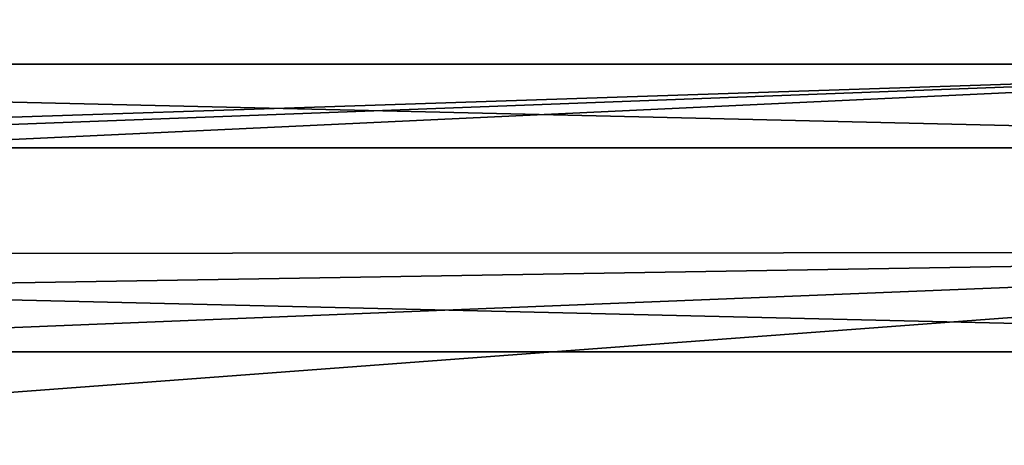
# Model space of a CAD drawing. Header units: metres. Extents: x -28 to 70, y -212 to 27.
# Tile 160 of 220: x 8.78 to 12.58, y 21.02 to 22.67. Entities that reach past the tile are written whole.
import ezdxf

# ---------------------------------------------------------------- set-up
doc = ezdxf.new("R2010")
doc.units = ezdxf.units.M
doc.layers.add('solid_10_261_012_XXX', color=7, linetype='CONTINUOUS')

msp = doc.modelspace()

# ---------------------------------------------------------------- linework, layer by layer
at = {"layer": 'solid_10_261_012_XXX'}
for points in [[(13.863592, 23.168962), (-13.863633, 23.168938), (-14.934378, 22.49365)], [(14.934339, 22.493677), (13.863592, 23.168962), (-14.934378, 22.49365)], [(-16.268246, 22.171923, -5), (-15.211097, 22.910097, -5), (16.268246, 22.171923, -5)], [(-15.211097, 22.910097, -5), (15.211097, 22.910097, -5), (16.268246, 22.171923, -5)], [(-14.934378, 22.49365), (-15.972267, 21.768938), (0, 22), (14.934339, 22.493677)], [(14.934339, 22.493677), (0, 22), (1.079484, 21.973499)], [(14.934339, 22.493677), (1.079484, 21.973499), (2.156389, 21.894062)], [(14.934339, 22.493677), (2.156389, 21.894062), (3.228059, 21.761885), (15.972228, 21.768967)], [(-17.289595, 21.38504, -5), (-16.268246, 22.171923, -5), (17.289595, 21.38504, -5)], [(-16.268246, 22.171923, -5), (16.268246, 22.171923, -5), (17.289595, 21.38504, -5)], [(15.972228, 21.768967), (3.228059, 21.761885), (4.292, 21.577272)], [(15.972228, 21.768967), (4.292, 21.577272), (5.345551, 21.340691)], [(15.972228, 21.768967), (5.345551, 21.340691), (6.386271, 21.052685)], [(15.972228, 21.768967), (6.386271, 21.052685), (7.41157, 20.713972), (16.975023, 20.996393)], [(-18.273003, 20.551092, -5), (-17.289595, 21.38504, -5), (18.273003, 20.551092, -5)], [(-17.289595, 21.38504, -5), (17.289595, 21.38504, -5), (18.273003, 20.551092, -5)]]:
    msp.add_3dface(points, dxfattribs=at)

doc.saveas('drawing.dxf')
